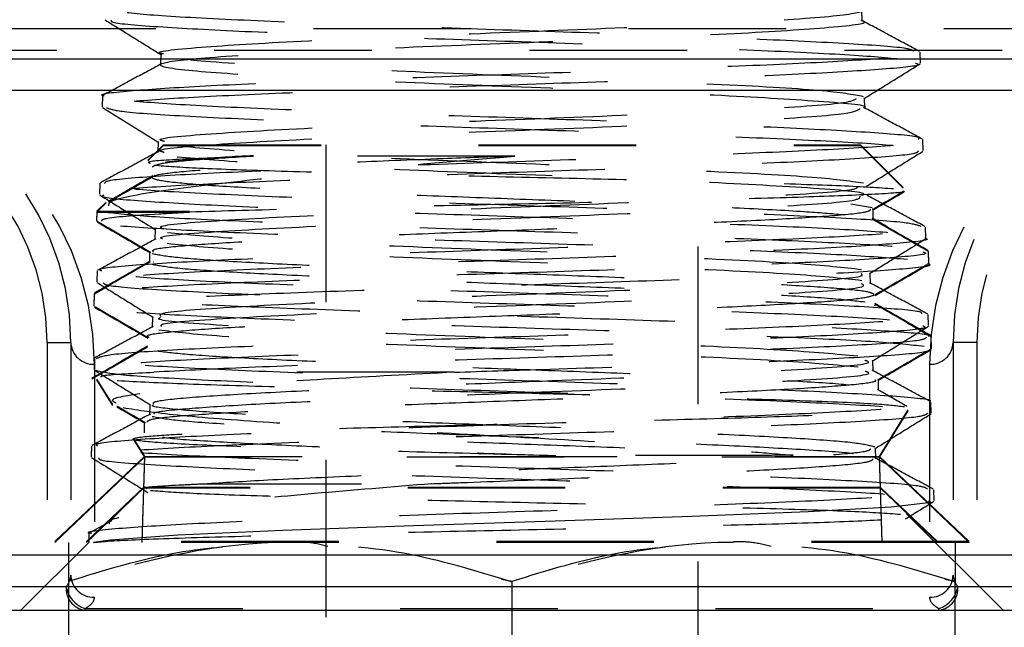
# Model space of a CAD drawing. Header units: inches. Extents: x 1907 to 2452, y -210 to -54.
# Tile 39 of 256: x 1944.444 to 1945.069, y -169.434 to -169.049. Entities that reach past the tile are written whole.
import ezdxf

# ---------------------------------------------------------------- set-up
doc = ezdxf.new("R2010")
doc.units = ezdxf.units.IN
doc.header["$LTSCALE"] = 0.5
doc.header["$MEASUREMENT"] = 0
doc.linetypes.add('HIDDEN', pattern=[0.225, 0.15, -0.075])
doc.layers.add('SID-M-H', color=4, linetype='HIDDEN')
doc.layers.add('SID-M-S', color=105, linetype='Continuous')

msp = doc.modelspace()

# ---------------------------------------------------------------- linework, layer by layer
at = {"layer": 'SID-M-H'}
for p, q in [((1944.97854, -169.04963), (1944.97832, -169.04268)), ((1944.23027, -169.05428), (1945.28225, -169.05428)), ((1945.26735, -169.06821), (1944.24517, -169.06821)), ((1945.01547, -169.07619), (1945.01525, -169.06925)), ((1944.53333, -169.07045), (1944.53312, -169.07739)), ((1944.4964, -169.09706), (1944.49619, -169.10405)), ((1944.98026, -169.10516), (1944.98005, -169.09822)), ((1944.53161, -169.12601), (1944.53139, -169.13295)), ((1945.01719, -169.13174), (1945.01698, -169.12477)), ((1944.53507, -169.12805), (1944.52524, -169.13788)), ((1944.53507, -169.12854), (1944.52524, -169.13837)), ((1944.53507, -169.12805), (1944.97745, -169.12805)), ((1944.53507, -169.12854), (1944.97745, -169.12854)), ((1944.63815, -169.12805), (1944.63815, -169.49271)), ((1944.87437, -169.49271), (1944.87437, -169.12805)), ((1945.00455, -169.15514), (1944.97745, -169.12805)), ((1945.00455, -169.15563), (1944.97745, -169.12854)), ((1944.49468, -169.15256), (1944.49446, -169.15951)), ((1944.49863, -169.16448), (1944.49279, -169.17033)), ((1944.49863, -169.16497), (1944.49279, -169.17082)), ((1944.97138, -169.16557), (1944.98478, -169.16796)), ((1944.98541, -169.16909), (1944.98541, -169.1686)), ((1944.98541, -169.17585), (1944.98541, -169.16909)), ((1944.49279, -169.17033), (1944.49261, -169.17607)), ((1944.49279, -169.17082), (1944.49261, -169.17656)), ((1944.49279, -169.17033), (1944.5515, -169.17033)), ((1944.49279, -169.17082), (1944.5515, -169.17082)), ((1944.52989, -169.18156), (1944.52967, -169.18851)), ((1945.01892, -169.18737), (1945.01871, -169.18043)), ((1944.52627, -169.19563), (1944.52627, -169.19611)), ((1944.52627, -169.19612), (1944.52627, -169.20287)), ((1945.02075, -169.20319), (1945.02052, -169.19551)), ((1945.02075, -169.20368), (1945.02052, -169.196)), ((1944.52869, -169.20239), (1944.52844, -169.20287)), ((1945.02024, -169.20375), (1945.02062, -169.20354)), ((1944.49295, -169.20811), (1944.49274, -169.21508)), ((1944.98371, -169.21628), (1944.9835, -169.20934)), ((1944.49116, -169.22263), (1944.49093, -169.23014)), ((1944.49116, -169.22312), (1944.49093, -169.23063)), ((1944.98611, -169.2299), (1944.98695, -169.2302)), ((1944.52816, -169.23712), (1944.52794, -169.24406)), ((1945.02064, -169.24284), (1945.02043, -169.23588)), ((1945.02243, -169.25714), (1945.0222, -169.24958)), ((1945.02243, -169.25763), (1945.0222, -169.25007)), ((1944.46126, -169.25351), (1944.46126, -169.42351)), ((1944.46126, -169.25351), (1944.47626, -169.25351)), ((1944.47626, -169.25351), (1944.47626, -169.40138)), ((1945.05126, -169.25351), (1945.03626, -169.25351)), ((1945.03626, -169.25351), (1945.03626, -169.40138)), ((1945.05126, -169.25351), (1945.05126, -169.42351)), ((1944.49123, -169.26373), (1944.49101, -169.27069)), ((1944.49126, -169.26744), (1944.49126, -169.41531)), ((1944.98544, -169.27185), (1944.98523, -169.26491)), ((1945.02126, -169.26744), (1945.02126, -169.41531)), ((1944.71961, -169.27245), (1944.52904, -169.27245)), ((1944.49261, -169.27678), (1944.50266, -169.29303)), ((1944.49261, -169.27727), (1944.50266, -169.29352)), ((1944.98877, -169.2772), (1944.98877, -169.27671)), ((1944.98877, -169.28396), (1944.98877, -169.2772)), ((1944.52643, -169.29268), (1944.52621, -169.29962)), ((1945.02237, -169.29843), (1945.02216, -169.29147)), ((1944.98947, -169.32599), (1945.00776, -169.29642)), ((1944.98947, -169.32648), (1945.00776, -169.29691)), ((1944.5229, -169.30373), (1944.5229, -169.30422)), ((1944.5229, -169.30422), (1944.5229, -169.31098)), ((1944.4895, -169.31921), (1944.48929, -169.32615)), ((1944.51606, -169.3147), (1944.52305, -169.32599)), ((1944.51606, -169.31519), (1944.52305, -169.32648)), ((1944.52305, -169.32599), (1944.46615, -169.38002)), ((1944.52305, -169.32599), (1944.52137, -169.38002)), ((1944.52305, -169.32599), (1944.98947, -169.32599)), ((1944.98717, -169.32739), (1944.98695, -169.32045)), ((1944.99115, -169.38002), (1944.98947, -169.32599)), ((1945.04637, -169.38002), (1944.98947, -169.32599)), ((1944.52305, -169.32648), (1944.46615, -169.38051)), ((1944.52305, -169.32648), (1944.52137, -169.38051)), ((1944.98947, -169.32648), (1944.52305, -169.32648)), ((1944.99115, -169.38051), (1944.98947, -169.32648)), ((1945.04637, -169.38051), (1944.98947, -169.32648)), ((1944.52319, -169.34492), (1944.50021, -169.36789)), ((1944.52244, -169.34566), (1944.48626, -169.38002)), ((1944.52244, -169.34615), (1944.48626, -169.38051)), ((1944.99008, -169.34566), (1944.52244, -169.34566)), ((1944.99008, -169.34615), (1944.52244, -169.34615)), ((1945.02626, -169.38002), (1944.99008, -169.34566)), ((1945.02626, -169.38051), (1944.99008, -169.34615)), ((1945.0241, -169.35396), (1945.02388, -169.34703)), ((1945.02224, -169.35511), (1944.9968, -169.3581)), ((1945.02063, -169.35406), (1945.02224, -169.35511)), ((1944.94421, -169.36108), (1944.87037, -169.36407)), ((1944.9968, -169.3581), (1944.94421, -169.36108)), ((1945.06793, -169.42351), (1945.00649, -169.36207)), ((1944.50229, -169.36681), (1944.48809, -169.37445)), ((1944.69371, -169.37003), (1944.61079, -169.37302)), ((1944.78361, -169.36705), (1944.69371, -169.37003)), ((1944.87037, -169.36407), (1944.78361, -169.36705)), ((1944.48777, -169.37483), (1944.4876, -169.38051)), ((1944.54424, -169.376), (1944.50155, -169.37898)), ((1944.61079, -169.37302), (1944.54424, -169.376)), ((1944.4876, -169.38051), (1944.44459, -169.42351)), ((1945.04637, -169.38002), (1944.46615, -169.38002)), ((1945.04637, -169.38051), (1944.46615, -169.38051)), ((1944.50155, -169.37898), (1944.49065, -169.38051)), ((1944.47496, -169.42351), (1944.47496, -169.40514)), ((1944.74957, -169.40386), (1944.75626, -169.40514)), ((1944.75626, -169.40563), (1944.75626, -169.40514)), ((1944.75626, -169.42351), (1944.75626, -169.40563)), ((1945.03087, -169.40386), (1945.03756, -169.40514)), ((1945.03756, -169.40563), (1945.03756, -169.40514)), ((1945.03756, -169.42351), (1945.03756, -169.40563)), ((1944.48535, -169.42244), (1945.02717, -169.42244)), ((1944.48535, -169.42351), (1944.48535, -169.42244)), ((1945.02717, -169.42351), (1945.02717, -169.42244))]:
    msp.add_line(p, q, dxfattribs=at)
for centre, radius, start, end in [((1944.30626, -169.26744), 0.185, 0, 90), ((1945.20626, -169.26744), 0.185, 90, 180), ((1944.30626, -169.25351), 0.17, 0, 90), ((1945.20626, -169.25351), 0.17, 90, 180), ((1944.30626, -169.25351), 0.155, 0, 90), ((1945.20626, -169.25351), 0.155, 90, 180), ((1944.49074, -169.25296), 0.0145, 182.19182, 272.03572), ((1945.02177, -169.25296), 0.0145, 267.96428, 357.80818), ((1944.49074, -169.40082), 0.0145, 182.19182, 272.03572), ((1945.02177, -169.40082), 0.0145, 267.96428, 357.80818), ((1944.48701, -169.40984), 0.01377, 174.44684, 263.07797), ((1944.49082, -169.40554), 0.01777, 189.62548, 252.0603), ((1945.02551, -169.40984), 0.01377, 276.92203, 5.55316), ((1945.0217, -169.40554), 0.01777, 287.9397, 350.37452)]:
    msp.add_arc(centre, radius, start, end, dxfattribs=at)
for centre, major_axis, ratio, start_param, end_param in [((1944.46126, -169.40138), (0.015, 0), 0.797919, 5.644602, 6.283185), ((1945.05126, -169.40138), (0.015, 0), 0.797919, 3.141593, 3.780176), ((1944.46126, -169.41531), (0.03, 0), 0.39896, 5.644602, 6.283185), ((1945.05126, -169.41531), (0.03, 0), 0.39896, 3.141593, 3.780176)]:
    msp.add_ellipse(centre, major_axis=major_axis, ratio=ratio, start_param=start_param, end_param=end_param, dxfattribs=at)
for points, knots in [([(1944.53504, -169.07045), (1944.53448, -169.07034), (1944.52749, -169.06892), (1944.55519, -169.06619), (1944.61721, -169.06227), (1944.71057, -169.05834), (1944.81146, -169.05442), (1944.90189, -169.0505), (1944.96392, -169.04657), (1944.98573, -169.04265), (1944.96307, -169.03873), (1944.90045, -169.0348), (1944.8192, -169.03129), (1944.76369, -169.02908), (1944.74107, -169.02818)], [0, 0, 0, 0, 0.008009, 0.101069, 0.194077, 0.287035, 0.379942, 0.472798, 0.565603, 0.658357, 0.751061, 0.843714, 0.936315, 1, 1, 1, 1]), ([(1945.01108, -169.06873), (1945.01038, -169.06816), (1945.00845, -169.06658), (1944.9731, -169.06402), (1944.91244, -169.06103), (1944.83286, -169.05804), (1944.74509, -169.05506), (1944.65839, -169.05207), (1944.58339, -169.04908), (1944.52589, -169.0461), (1944.51005, -169.04411), (1944.50213, -169.04311)], [0, 0, 0, 0, 0.067728, 0.184407, 0.301045, 0.417642, 0.534196, 0.65071, 0.767181, 0.883611, 1, 1, 1, 1]), ([(1944.4981, -169.04888), (1944.50405, -169.05257), (1944.51595, -169.05996), (1944.52786, -169.06735), (1944.53381, -169.07104)], [0, 0, 0, 0, 0.500053, 1, 1, 1, 1]), ([(1944.50192, -169.04902), (1944.50179, -169.04945), (1944.50135, -169.05087), (1944.53146, -169.05329), (1944.58766, -169.05627), (1944.66464, -169.05926), (1944.75151, -169.06224), (1944.83925, -169.06523), (1944.91711, -169.06821), (1944.97892, -169.07119), (1944.99834, -169.07318), (1945.00804, -169.07417)], [0, 0, 0, 0, 0.051032, 0.169505, 0.288021, 0.406579, 0.525179, 0.643821, 0.762505, 0.881231, 1, 1, 1, 1]), ([(1944.97955, -169.10454), (1944.97958, -169.10453), (1944.98443, -169.10322), (1944.9539, -169.10059), (1944.88945, -169.09667), (1944.79408, -169.09275), (1944.69288, -169.08882), (1944.60369, -169.0849), (1944.54424, -169.08098), (1944.52585, -169.07705), (1944.55212, -169.07313), (1944.61784, -169.06921), (1944.71036, -169.06528), (1944.81139, -169.06136), (1944.90269, -169.05744), (1944.96161, -169.05351), (1944.98586, -169.05069), (1944.97637, -169.04918), (1944.97508, -169.04897)], [0, 0, 0, 0, 0.000351, 0.071215, 0.14204, 0.212826, 0.283574, 0.354284, 0.424954, 0.495587, 0.566181, 0.636736, 0.707253, 0.777731, 0.848171, 0.918572, 0.988935, 1, 1, 1, 1]), ([(1945.01491, -169.06887), (1945.00874, -169.06555), (1944.99639, -169.05891), (1944.98405, -169.05227), (1944.97788, -169.04895)], [0, 0, 0, 0, 0.500065, 1, 1, 1, 1]), ([(1944.49749, -169.0971), (1944.49714, -169.09702), (1944.49238, -169.09594), (1944.51093, -169.09387), (1944.55378, -169.09089), (1944.62256, -169.0879), (1944.70556, -169.08492), (1944.79448, -169.08193), (1944.8788, -169.07895), (1944.94988, -169.07596), (1944.99661, -169.07297), (1945.01782, -169.07076), (1945.0135, -169.06955), (1945.01272, -169.06933)], [0, 0, 0, 0, 0.008642, 0.116306, 0.223932, 0.331519, 0.439068, 0.546578, 0.654049, 0.761482, 0.868877, 0.976233, 1, 1, 1, 1]), ([(1945.01243, -169.07629), (1945.01332, -169.07658), (1945.01725, -169.07786), (1944.99446, -169.08014), (1944.9458, -169.08312), (1944.87355, -169.08611), (1944.78862, -169.08909), (1944.69975, -169.09207), (1944.61748, -169.09506), (1944.54988, -169.09804), (1944.50898, -169.10103), (1944.49151, -169.10303), (1944.49636, -169.10405), (1944.49644, -169.10406)], [0, 0, 0, 0, 0.031238, 0.138511, 0.245822, 0.353173, 0.460561, 0.567988, 0.675454, 0.782958, 0.8905, 0.99808, 1, 1, 1, 1]), ([(1944.97941, -169.09758), (1944.97263, -169.09627), (1944.95907, -169.09365), (1944.88784, -169.08973), (1944.79466, -169.08581), (1944.69198, -169.08188), (1944.60708, -169.07796), (1944.55707, -169.07533), (1944.55115, -169.07401), (1944.55109, -169.07399)], [0, 0, 0, 0, 0.166606, 0.333122, 0.499548, 0.665882, 0.832126, 0.998279, 1, 1, 1, 1]), ([(1944.53371, -169.07676), (1944.52754, -169.08008), (1944.51519, -169.08672), (1944.50285, -169.09336), (1944.49667, -169.09668)], [0, 0, 0, 0, 0.499929, 1, 1, 1, 1]), ([(1944.97955, -169.09884), (1944.9855, -169.09514), (1944.9974, -169.08775), (1945.0093, -169.08037), (1945.01525, -169.07667)], [0, 0, 0, 0, 0.49995, 1, 1, 1, 1]), ([(1945.01407, -169.12434), (1945.01445, -169.12414), (1945.01669, -169.12294), (1944.99177, -169.12075), (1944.9407, -169.11776), (1944.86631, -169.11478), (1944.78026, -169.11179), (1944.69124, -169.1088), (1944.6102, -169.10582), (1944.5437, -169.10283), (1944.52039, -169.10084), (1944.50874, -169.09984)], [0, 0, 0, 0, 0.024971, 0.147001, 0.268987, 0.39093, 0.512831, 0.634688, 0.756502, 0.878272, 1, 1, 1, 1]), ([(1944.53569, -169.12601), (1944.53447, -169.12568), (1944.52832, -169.12406), (1944.56108, -169.12112), (1944.62985, -169.11719), (1944.72631, -169.11327), (1944.82798, -169.10935), (1944.91429, -169.10542), (1944.96932, -169.10192), (1944.97325, -169.09972), (1944.97484, -169.09882)], [0, 0, 0, 0, 0.03565, 0.180192, 0.324657, 0.469042, 0.61335, 0.757578, 0.901729, 1, 1, 1, 1]), ([(1944.4964, -169.10445), (1944.50235, -169.10814), (1944.51425, -169.11553), (1944.52615, -169.12292), (1944.5321, -169.12661)], [0, 0, 0, 0, 0.500046, 1, 1, 1, 1]), ([(1944.49894, -169.10459), (1944.50125, -169.10539), (1944.50644, -169.10719), (1944.54871, -169.10998), (1944.61415, -169.11296), (1944.69655, -169.11595), (1944.78546, -169.11893), (1944.87136, -169.12191), (1944.94376, -169.1249), (1944.99715, -169.12788), (1945.00943, -169.12987), (1945.01557, -169.13086)], [0, 0, 0, 0, 0.091226, 0.204682, 0.318179, 0.431715, 0.545292, 0.658908, 0.772565, 0.886262, 1, 1, 1, 1]), ([(1944.53547, -169.13295), (1944.53426, -169.13262), (1944.52811, -169.131), (1944.5609, -169.12806), (1944.62972, -169.12414), (1944.7263, -169.12021), (1944.82797, -169.11629), (1944.9147, -169.11237), (1944.97178, -169.10866), (1944.97555, -169.10625), (1944.97727, -169.10516)], [0, 0, 0, 0, 0.034781, 0.17619, 0.317523, 0.458779, 0.599959, 0.741062, 0.882089, 1, 1, 1, 1]), ([(1945.01672, -169.12447), (1945.01054, -169.12115), (1944.9982, -169.11451), (1944.98586, -169.10787), (1944.97969, -169.10455)], [0, 0, 0, 0, 0.500061, 1, 1, 1, 1]), ([(1944.49787, -169.15266), (1944.49798, -169.15197), (1944.49827, -169.15029), (1944.5326, -169.14762), (1944.59207, -169.14463), (1944.67112, -169.14164), (1944.75946, -169.13866), (1944.84737, -169.13567), (1944.92524, -169.13269), (1944.98273, -169.1297), (1945.01458, -169.1271), (1945.01378, -169.12549), (1945.01347, -169.12488)], [0, 0, 0, 0, 0.074059, 0.181666, 0.289235, 0.396766, 0.504258, 0.611712, 0.719127, 0.826504, 0.933844, 1, 1, 1, 1]), ([(1944.53204, -169.13229), (1944.52587, -169.13561), (1944.51353, -169.14225), (1944.50118, -169.14889), (1944.49501, -169.15221)], [0, 0, 0, 0, 0.499932, 1, 1, 1, 1]), ([(1945.01393, -169.13184), (1945.01395, -169.13251), (1945.01399, -169.13417), (1944.98041, -169.13683), (1944.92158, -169.13981), (1944.84294, -169.1428), (1944.75474, -169.14578), (1944.66666, -169.14876), (1944.58832, -169.15175), (1944.53007, -169.15473), (1944.49732, -169.15736), (1944.49773, -169.15899), (1944.49789, -169.15962)], [0, 0, 0, 0, 0.072127, 0.179389, 0.28669, 0.394028, 0.501405, 0.60882, 0.716273, 0.823764, 0.931293, 1, 1, 1, 1]), ([(1944.97936, -169.1525), (1944.97021, -169.1512), (1944.95189, -169.14858), (1944.87507, -169.14466), (1944.77822, -169.14073), (1944.67718, -169.13681), (1944.58882, -169.13289), (1944.5589, -169.13027), (1944.54394, -169.12896)], [0, 0, 0, 0, 0.166892, 0.333694, 0.500406, 0.667027, 0.833559, 1, 1, 1, 1]), ([(1944.98131, -169.15436), (1944.98726, -169.15067), (1944.99916, -169.14329), (1945.01106, -169.1359), (1945.01701, -169.13221)], [0, 0, 0, 0, 0.499958, 1, 1, 1, 1]), ([(1944.50041, -169.16675), (1944.50042, -169.16586), (1944.50046, -169.16272), (1944.5314, -169.15723), (1944.58826, -169.15031), (1944.66315, -169.14339), (1944.72267, -169.13832), (1944.75376, -169.1356), (1944.75811, -169.13523)], [0, 0, 0, 0, 0.090637, 0.319098, 0.540588, 0.756164, 0.965942, 1, 1, 1, 1]), ([(1944.59223, -169.13544), (1944.57606, -169.13607), (1944.54373, -169.13731), (1944.52341, -169.13873), (1944.52599, -169.13953), (1944.52658, -169.13971)], [0, 0, 0, 0, 0.436022, 0.871943, 1, 1, 1, 1]), ([(1944.75811, -169.13523), (1944.74281, -169.1358), (1944.70642, -169.13718), (1944.65141, -169.13935), (1944.59893, -169.14174), (1944.55848, -169.14413), (1944.53319, -169.14652), (1944.52501, -169.14891), (1944.53457, -169.1513), (1944.56115, -169.15369), (1944.60273, -169.15608), (1944.65612, -169.15848), (1944.71724, -169.16087), (1944.78136, -169.16326), (1944.84372, -169.16565), (1944.89895, -169.16804), (1944.94243, -169.1703), (1944.95896, -169.17176), (1944.96649, -169.17243)], [0, 0, 0, 0, 0.046517, 0.110638, 0.174779, 0.238942, 0.303126, 0.367331, 0.431557, 0.495804, 0.560071, 0.62436, 0.688669, 0.752998, 0.817349, 0.88172, 0.946112, 1, 1, 1, 1]), ([(1944.59223, -169.13544), (1944.58, -169.13616), (1944.55554, -169.1376), (1944.53236, -169.13984), (1944.52948, -169.14136), (1944.52796, -169.14216)], [0, 0, 0, 0, 0.321884, 0.643866, 1, 1, 1, 1]), ([(1944.59223, -169.13495), (1944.57976, -169.13567), (1944.55481, -169.13711), (1944.5423, -169.13855), (1944.53605, -169.13927)], [0, 0, 0, 0, 0.499924, 1, 1, 1, 1]), ([(1944.97831, -169.16011), (1944.9789, -169.15989), (1944.98292, -169.15836), (1944.94755, -169.15552), (1944.8764, -169.1516), (1944.77791, -169.14768), (1944.67719, -169.14375), (1944.58864, -169.13983), (1944.5587, -169.13721), (1944.54374, -169.1359)], [0, 0, 0, 0, 0.027333, 0.189663, 0.351905, 0.51406, 0.676128, 0.838108, 1, 1, 1, 1]), ([(1944.75811, -169.13523), (1944.7536, -169.13523), (1944.73094, -169.13526), (1944.68313, -169.13531), (1944.63042, -169.13539), (1944.60197, -169.13543), (1944.59223, -169.13544)], [0, 0, 0, 0, 0.07337, 0.368843, 0.783976, 1, 1, 1, 1]), ([(1944.5291, -169.14102), (1944.53714, -169.14164), (1944.55328, -169.14289), (1944.60741, -169.14475), (1944.67718, -169.1466), (1944.75736, -169.14846), (1944.83868, -169.15032), (1944.91157, -169.15217), (1944.97008, -169.15403), (1944.98891, -169.15527), (1944.99836, -169.15589)], [0, 0, 0, 0, 0.12161, 0.244171, 0.367683, 0.492185, 0.617677, 0.744149, 0.871593, 1, 1, 1, 1]), ([(1944.52833, -169.14784), (1944.52243, -169.15125), (1944.51307, -169.15666), (1944.50372, -169.16207), (1944.50026, -169.16407)], [0, 0, 0, 0, 0.630257, 1, 1, 1, 1]), ([(1944.52833, -169.14833), (1944.52243, -169.15174), (1944.51307, -169.15715), (1944.50372, -169.16256), (1944.50026, -169.16456)], [0, 0, 0, 0, 0.630257, 1, 1, 1, 1]), ([(1945.01596, -169.1799), (1945.01349, -169.17909), (1945.00798, -169.17729), (1944.96486, -169.17449), (1944.89855, -169.17151), (1944.81535, -169.16852), (1944.72581, -169.16553), (1944.63955, -169.16255), (1944.56712, -169.15956), (1944.51398, -169.15657), (1944.50206, -169.15458), (1944.49611, -169.15359)], [0, 0, 0, 0, 0.092337, 0.205935, 0.319492, 0.43301, 0.546488, 0.659926, 0.773324, 0.886682, 1, 1, 1, 1]), ([(1944.53524, -169.18156), (1944.53394, -169.18103), (1944.52944, -169.17919), (1944.5683, -169.17605), (1944.64326, -169.17212), (1944.74251, -169.1682), (1944.84418, -169.16428), (1944.92677, -169.16035), (1944.97512, -169.15705), (1944.97564, -169.15505), (1944.97582, -169.15436)], [0, 0, 0, 0, 0.05876, 0.203191, 0.347544, 0.49182, 0.636018, 0.780138, 0.924181, 1, 1, 1, 1]), ([(1945.00418, -169.15746), (1945.00462, -169.15755), (1945.00792, -169.15827), (1944.98696, -169.15961), (1944.94145, -169.16147), (1944.8719, -169.16332), (1944.78898, -169.16518), (1944.70142, -169.16704), (1944.61625, -169.16892), (1944.57336, -169.17018), (1944.5515, -169.17082)], [0, 0, 0, 0, 0.020787, 0.156928, 0.294093, 0.432297, 0.57153, 0.711782, 0.853043, 1, 1, 1, 1]), ([(1944.4946, -169.15995), (1944.50055, -169.16364), (1944.51245, -169.17103), (1944.52435, -169.17842), (1944.5303, -169.18211)], [0, 0, 0, 0, 0.500043, 1, 1, 1, 1]), ([(1944.49723, -169.16009), (1944.49679, -169.16029), (1944.49421, -169.16149), (1944.51862, -169.16368), (1944.5692, -169.16667), (1944.64348, -169.16965), (1944.72981, -169.17264), (1944.81951, -169.17562), (1944.90155, -169.1786), (1944.96929, -169.18158), (1944.99343, -169.18357), (1945.0055, -169.18457)], [0, 0, 0, 0, 0.024792, 0.146543, 0.268337, 0.390174, 0.512053, 0.633975, 0.75594, 0.877948, 1, 1, 1, 1]), ([(1944.53437, -169.18786), (1944.53374, -169.18754), (1944.5305, -169.18592), (1944.56867, -169.18299), (1944.643, -169.17906), (1944.74256, -169.17514), (1944.84416, -169.17122), (1944.92725, -169.16729), (1944.97712, -169.1638), (1944.97712, -169.16161), (1944.97712, -169.16073)], [0, 0, 0, 0, 0.034985, 0.179822, 0.324581, 0.469262, 0.613866, 0.758392, 0.902839, 1, 1, 1, 1]), ([(1945.01846, -169.18003), (1945.01228, -169.17671), (1944.99994, -169.17008), (1944.9876, -169.16344), (1944.98142, -169.16012)], [0, 0, 0, 0, 0.500067, 1, 1, 1, 1]), ([(1944.985, -169.16911), (1944.99066, -169.16584), (1944.9972, -169.16205), (1945.00375, -169.15827), (1945.00464, -169.15775)], [0, 0, 0, 0, 0.86412, 1, 1, 1, 1]), ([(1944.985, -169.1696), (1944.99066, -169.16633), (1944.9972, -169.16254), (1945.00375, -169.15876), (1945.00464, -169.15824)], [0, 0, 0, 0, 0.86412, 1, 1, 1, 1]), ([(1944.98368, -169.16909), (1944.98345, -169.16968), (1944.98289, -169.17106), (1944.96154, -169.17324), (1944.92459, -169.17563), (1944.87408, -169.17802), (1944.81467, -169.18041), (1944.75068, -169.1828), (1944.68709, -169.18519), (1944.62881, -169.18758), (1944.58007, -169.18997), (1944.54562, -169.19236), (1944.52735, -169.19441), (1944.52815, -169.19566), (1944.52844, -169.19612)], [0, 0, 0, 0, 0.064801, 0.153135, 0.241498, 0.32989, 0.418311, 0.50676, 0.595239, 0.683746, 0.772282, 0.860846, 0.949439, 1, 1, 1, 1]), ([(1944.49604, -169.17667), (1944.49592, -169.17605), (1944.49559, -169.17446), (1944.52075, -169.1725), (1944.54492, -169.17118), (1944.5515, -169.17082)], [0, 0, 0, 0, 0.319022, 0.814591, 1, 1, 1, 1]), ([(1944.49812, -169.17082), (1944.50689, -169.17178), (1944.52442, -169.17372), (1944.5847, -169.17662), (1944.66302, -169.17955), (1944.75374, -169.18251), (1944.84455, -169.18547), (1944.92471, -169.1884), (1944.98354, -169.19131), (1945.01588, -169.19369), (1945.01617, -169.19512), (1945.01626, -169.19557)], [0, 0, 0, 0, 0.117146, 0.23429, 0.351481, 0.472118, 0.592753, 0.710064, 0.827416, 0.944809, 1, 1, 1, 1]), ([(1945.02022, -169.19521), (1945.01432, -169.1918), (1945.00252, -169.18498), (1944.99072, -169.17815), (1944.98482, -169.17474)], [0, 0, 0, 0, 0.500052, 1, 1, 1, 1]), ([(1945.02022, -169.1957), (1945.01432, -169.19229), (1945.00252, -169.18547), (1944.99072, -169.17864), (1944.98482, -169.17523)], [0, 0, 0, 0, 0.500052, 1, 1, 1, 1]), ([(1944.49294, -169.17662), (1944.49859, -169.17989), (1944.5099, -169.18643), (1944.5212, -169.19297), (1944.52686, -169.19624)], [0, 0, 0, 0, 0.500043, 1, 1, 1, 1]), ([(1944.49294, -169.17711), (1944.49859, -169.18038), (1944.5099, -169.18692), (1944.5212, -169.19346), (1944.52686, -169.19673)], [0, 0, 0, 0, 0.500043, 1, 1, 1, 1]), ([(1944.49605, -169.20821), (1944.49517, -169.20792), (1944.49126, -169.20663), (1944.51461, -169.20435), (1944.56425, -169.20136), (1944.63772, -169.19837), (1944.72393, -169.19539), (1944.81395, -169.1924), (1944.89709, -169.18942), (1944.96524, -169.18643), (1945.00619, -169.18345), (1945.02358, -169.18145), (1945.01861, -169.18044), (1945.01857, -169.18043)], [0, 0, 0, 0, 0.031557, 0.139202, 0.24681, 0.35438, 0.461913, 0.569407, 0.676863, 0.78428, 0.89166, 0.999002, 1, 1, 1, 1]), ([(1945.00727, -169.20095), (1944.99511, -169.19998), (1944.9708, -169.19804), (1944.90254, -169.19514), (1944.81986, -169.19223), (1944.72945, -169.18933), (1944.64248, -169.18642), (1944.56764, -169.18352), (1944.51689, -169.18061), (1944.49243, -169.17851), (1944.49486, -169.17739), (1944.49521, -169.17723)], [0, 0, 0, 0, 0.122614, 0.245188, 0.367721, 0.490212, 0.612661, 0.735067, 0.85743, 0.979752, 1, 1, 1, 1]), ([(1945.0182, -169.1874), (1945.01844, -169.18745), (1945.02336, -169.18849), (1945.00527, -169.19053), (1944.96303, -169.19352), (1944.89413, -169.1965), (1944.81051, -169.19948), (1944.72044, -169.20247), (1944.63457, -169.20545), (1944.56173, -169.20844), (1944.51312, -169.21142), (1944.49063, -169.21367), (1944.49475, -169.21492), (1944.49559, -169.21517)], [0, 0, 0, 0, 0.005492, 0.112762, 0.22007, 0.327415, 0.434799, 0.54222, 0.649679, 0.757176, 0.864711, 0.972284, 1, 1, 1, 1]), ([(1944.53028, -169.18786), (1944.52412, -169.19118), (1944.51178, -169.19782), (1944.49944, -169.20446), (1944.49326, -169.20778)], [0, 0, 0, 0, 0.499942, 1, 1, 1, 1]), ([(1944.97815, -169.20743), (1944.96664, -169.20612), (1944.94362, -169.20351), (1944.8614, -169.19959), (1944.76178, -169.19566), (1944.66118, -169.19174), (1944.57628, -169.18782), (1944.5505, -169.1852), (1944.5376, -169.18389)], [0, 0, 0, 0, 0.1668902, 0.3336911, 0.5004025, 0.6670245, 0.8335571, 1, 1, 1, 1]), ([(1944.9831, -169.20988), (1944.98905, -169.20619), (1945.00095, -169.1988), (1945.01285, -169.19141), (1945.0188, -169.18772)], [0, 0, 0, 0, 0.499953, 1, 1, 1, 1]), ([(1944.97836, -169.21437), (1944.96684, -169.21307), (1944.9438, -169.21045), (1944.8615, -169.20653), (1944.76178, -169.2026), (1944.66109, -169.19868), (1944.57611, -169.19476), (1944.5503, -169.19214), (1944.5374, -169.19083)], [0, 0, 0, 0, 0.16689, 0.333691, 0.500402, 0.667024, 0.833557, 1, 1, 1, 1]), ([(1945.01713, -169.19611), (1945.01806, -169.19644), (1945.02169, -169.19774), (1944.99713, -169.20001), (1944.94603, -169.20292), (1944.87147, -169.20582), (1944.78441, -169.20872), (1944.69396, -169.21163), (1944.61052, -169.21453), (1944.54346, -169.21743), (1944.50036, -169.22033), (1944.4861, -169.22324), (1944.50231, -169.22614), (1944.54718, -169.22904), (1944.61568, -169.23195), (1944.70006, -169.23485), (1944.79091, -169.23775), (1944.87768, -169.24065), (1944.95165, -169.24356), (1945.0005, -169.24646), (1945.0235, -169.24848), (1945.02066, -169.24954), (1945.02042, -169.24963)], [0, 0, 0, 0, 0.018652, 0.072739, 0.126844, 0.180967, 0.235108, 0.289268, 0.343446, 0.397643, 0.451859, 0.506093, 0.560345, 0.614616, 0.668905, 0.723212, 0.777538, 0.831884, 0.886247, 0.940629, 0.995028, 1, 1, 1, 1]), ([(1944.52791, -169.19714), (1944.53216, -169.19794), (1944.54066, -169.19953), (1944.57466, -169.20193), (1944.62136, -169.20432), (1944.67879, -169.20671), (1944.7421, -169.2091), (1944.80658, -169.21149), (1944.8672, -169.21388), (1944.91947, -169.21627), (1944.95878, -169.21866), (1944.98323, -169.22095), (1944.98521, -169.22245), (1944.98614, -169.22315)], [0, 0, 0, 0, 0.091787, 0.183603, 0.275448, 0.367323, 0.459227, 0.551162, 0.643126, 0.73512, 0.827144, 0.919198, 1, 1, 1, 1]), ([(1945.01774, -169.25614), (1945.00924, -169.25517), (1944.99225, -169.25323), (1944.93222, -169.25033), (1944.85449, -169.24743), (1944.76515, -169.24452), (1944.67503, -169.24162), (1944.59409, -169.23871), (1944.53153, -169.23581), (1944.49438, -169.2329), (1944.48682, -169.22999), (1944.50969, -169.22709), (1944.56038, -169.22419), (1944.63316, -169.22128), (1944.71976, -169.21838), (1944.81049, -169.21547), (1944.8948, -169.21256), (1944.9643, -169.20966), (1945.00695, -169.20676), (1945.02521, -169.20477), (1945.02026, -169.20375), (1945.02001, -169.2037)], [0, 0, 0, 0, 0.055554, 0.111089, 0.166605, 0.222103, 0.277581, 0.333039, 0.38848, 0.443902, 0.499305, 0.55469, 0.610055, 0.665401, 0.720728, 0.776036, 0.831327, 0.886598, 0.941851, 0.997084, 1, 1, 1, 1]), ([(1944.52664, -169.2019), (1944.52074, -169.20531), (1944.50895, -169.21213), (1944.49715, -169.21895), (1944.49125, -169.22236)], [0, 0, 0, 0, 0.499957, 1, 1, 1, 1]), ([(1944.52664, -169.20239), (1944.52074, -169.2058), (1944.50895, -169.21262), (1944.49715, -169.21944), (1944.49125, -169.22285)], [0, 0, 0, 0, 0.499957, 1, 1, 1, 1]), ([(1944.52791, -169.2039), (1944.53216, -169.2047), (1944.54066, -169.20629), (1944.57466, -169.20868), (1944.62136, -169.21107), (1944.67879, -169.21346), (1944.74211, -169.21585), (1944.80656, -169.21825), (1944.86728, -169.22064), (1944.91918, -169.22303), (1944.95985, -169.22542), (1944.97348, -169.22701), (1944.9803, -169.22781)], [0, 0, 0, 0, 0.099855, 0.199742, 0.299661, 0.399612, 0.499596, 0.599612, 0.69966, 0.799741, 0.899854, 1, 1, 1, 1]), ([(1944.98668, -169.22317), (1944.99234, -169.21989), (1945.00337, -169.21351), (1945.0144, -169.20713), (1945.01978, -169.20402)], [0, 0, 0, 0, 0.512543, 1, 1, 1, 1]), ([(1944.98668, -169.22366), (1944.99234, -169.22038), (1945.00365, -169.21384), (1945.01496, -169.2073), (1945.02062, -169.20403)], [0, 0, 0, 0, 0.499946, 1, 1, 1, 1]), ([(1945.01626, -169.23543), (1945.01636, -169.23502), (1945.01673, -169.23362), (1944.986, -169.23122), (1944.92857, -169.22824), (1944.84991, -169.22525), (1944.76125, -169.22226), (1944.67181, -169.21928), (1944.59256, -169.21629), (1944.52977, -169.21331), (1944.51014, -169.21131), (1944.50034, -169.21032)], [0, 0, 0, 0, 0.048826, 0.167869, 0.28687, 0.405829, 0.524746, 0.643622, 0.762456, 0.881249, 1, 1, 1, 1]), ([(1944.53364, -169.23713), (1944.53292, -169.23638), (1944.53092, -169.23433), (1944.57669, -169.23097), (1944.65744, -169.22705), (1944.75903, -169.22313), (1944.86019, -169.2192), (1944.93847, -169.21528), (1944.9807, -169.21217), (1944.97848, -169.21037), (1944.97787, -169.20988)], [0, 0, 0, 0, 0.082064, 0.226246, 0.37035, 0.514378, 0.658328, 0.802201, 0.945998, 1, 1, 1, 1]), ([(1944.49287, -169.2155), (1944.49882, -169.2192), (1944.51072, -169.22658), (1944.52262, -169.23397), (1944.52857, -169.23766)], [0, 0, 0, 0, 0.500049, 1, 1, 1, 1]), ([(1944.49673, -169.21565), (1944.4972, -169.21623), (1944.49849, -169.2178), (1944.53345, -169.22037), (1944.59426, -169.22336), (1944.67473, -169.22634), (1944.76406, -169.22932), (1944.85282, -169.23231), (1944.93016, -169.23529), (1944.99004, -169.23827), (1945.00717, -169.24026), (1945.01574, -169.24125)], [0, 0, 0, 0, 0.067749, 0.184137, 0.300567, 0.417036, 0.533547, 0.650099, 0.766691, 0.883325, 1, 1, 1, 1]), ([(1944.53391, -169.24346), (1944.53356, -169.24292), (1944.53236, -169.24107), (1944.57691, -169.23792), (1944.65724, -169.23399), (1944.75909, -169.23007), (1944.86018, -169.22614), (1944.93902, -169.22222), (1944.98225, -169.21893), (1944.97919, -169.21695), (1944.97814, -169.21628)], [0, 0, 0, 0, 0.05986, 0.204385, 0.348832, 0.493202, 0.637496, 0.781712, 0.925851, 1, 1, 1, 1]), ([(1945.02013, -169.23556), (1945.01396, -169.23224), (1945.00161, -169.2256), (1944.98927, -169.21896), (1944.9831, -169.21564)], [0, 0, 0, 0, 0.500067, 1, 1, 1, 1]), ([(1944.98606, -169.22363), (1944.98375, -169.22437), (1944.97892, -169.2259), (1944.9502, -169.22822), (1944.90731, -169.23062), (1944.8524, -169.23301), (1944.79018, -169.2354), (1944.72529, -169.23779), (1944.66272, -169.24018), (1944.6074, -169.24257), (1944.56304, -169.24496), (1944.53508, -169.24735), (1944.52277, -169.24909), (1944.52548, -169.25003), (1944.5259, -169.25017)], [0, 0, 0, 0, 0.082727, 0.172716, 0.262734, 0.35278, 0.442856, 0.53296, 0.623093, 0.713254, 0.803444, 0.893663, 0.983911, 1, 1, 1, 1]), ([(1944.49124, -169.23066), (1944.49689, -169.23393), (1944.5082, -169.24047), (1944.51951, -169.24702), (1944.52516, -169.25029)], [0, 0, 0, 0, 0.500042, 1, 1, 1, 1]), ([(1944.49124, -169.23115), (1944.49689, -169.23442), (1944.5082, -169.24096), (1944.51951, -169.24751), (1944.52516, -169.25078)], [0, 0, 0, 0, 0.500042, 1, 1, 1, 1]), ([(1945.02189, -169.24926), (1945.01599, -169.24585), (1945.00419, -169.23903), (1944.99239, -169.2322), (1944.98649, -169.22879)], [0, 0, 0, 0, 0.500051, 1, 1, 1, 1]), ([(1945.02189, -169.24975), (1945.01599, -169.24634), (1945.00419, -169.23952), (1944.99239, -169.23269), (1944.98649, -169.22928)], [0, 0, 0, 0, 0.500051, 1, 1, 1, 1]), ([(1944.49256, -169.26377), (1944.49442, -169.26287), (1944.49834, -169.26098), (1944.54049, -169.25809), (1944.60572, -169.2551), (1944.68861, -169.25212), (1944.77892, -169.24913), (1944.86653, -169.24615), (1944.9421, -169.24316), (1944.99482, -169.24018), (1945.02089, -169.23779), (1945.01773, -169.23639), (1945.01682, -169.23599)], [0, 0, 0, 0, 0.097032, 0.204638, 0.312208, 0.419739, 0.527234, 0.63469, 0.742109, 0.84949, 0.956833, 1, 1, 1, 1]), ([(1944.97578, -169.26236), (1944.96194, -169.26105), (1944.93427, -169.25844), (1944.8469, -169.25451), (1944.74536, -169.25059), (1944.64435, -169.24667), (1944.56856, -169.24274), (1944.52922, -169.23975), (1944.53247, -169.23805), (1944.53321, -169.23767)], [0, 0, 0, 0, 0.159134, 0.318183, 0.477148, 0.636028, 0.794823, 0.953534, 1, 1, 1, 1]), ([(1944.52848, -169.24346), (1944.52231, -169.24678), (1944.50997, -169.25342), (1944.49762, -169.26006), (1944.49145, -169.26338)], [0, 0, 0, 0, 0.499939, 1, 1, 1, 1]), ([(1945.01697, -169.24295), (1945.01784, -169.24338), (1945.02074, -169.2448), (1944.99391, -169.24722), (1944.94046, -169.2502), (1944.86445, -169.25319), (1944.77663, -169.25617), (1944.68638, -169.25916), (1944.60379, -169.26214), (1944.53908, -169.26513), (1944.49775, -169.26799), (1944.49424, -169.26986), (1944.4926, -169.27073)], [0, 0, 0, 0, 0.046218, 0.153482, 0.260784, 0.368123, 0.4755, 0.582915, 0.690367, 0.797856, 0.905383, 1, 1, 1, 1]), ([(1944.98479, -169.26546), (1944.99074, -169.26176), (1945.00264, -169.25438), (1945.01454, -169.24699), (1945.0205, -169.2433)], [0, 0, 0, 0, 0.499951, 1, 1, 1, 1]), ([(1945.0192, -169.25016), (1945.01888, -169.25086), (1945.01812, -169.25253), (1944.98215, -169.25517), (1944.92091, -169.25807), (1944.84004, -169.26098), (1944.74982, -169.26388), (1944.66067, -169.26678), (1944.58168, -169.26964), (1944.54631, -169.27153), (1944.52904, -169.27245)], [0, 0, 0, 0, 0.094373, 0.224468, 0.354609, 0.484794, 0.615023, 0.745294, 0.87561, 1, 1, 1, 1]), ([(1944.97599, -169.2693), (1944.96213, -169.26799), (1944.93441, -169.26538), (1944.84706, -169.26146), (1944.74505, -169.25753), (1944.64534, -169.25361), (1944.5643, -169.24969), (1944.54283, -169.24707), (1944.53209, -169.24576)], [0, 0, 0, 0, 0.166888, 0.333688, 0.500399, 0.667022, 0.833555, 1, 1, 1, 1]), ([(1944.52495, -169.25596), (1944.51905, -169.25937), (1944.50726, -169.26619), (1944.49546, -169.27301), (1944.48956, -169.27642)], [0, 0, 0, 0, 0.499956, 1, 1, 1, 1]), ([(1944.52495, -169.25645), (1944.51905, -169.25986), (1944.50726, -169.26668), (1944.49546, -169.2735), (1944.48956, -169.27691)], [0, 0, 0, 0, 0.499956, 1, 1, 1, 1]), ([(1944.98836, -169.27722), (1944.99401, -169.27395), (1945.00532, -169.2674), (1945.01664, -169.26086), (1945.02229, -169.25759)], [0, 0, 0, 0, 0.499947, 1, 1, 1, 1]), ([(1944.53169, -169.259), (1944.53794, -169.25976), (1944.55077, -169.26132), (1944.59034, -169.26367), (1944.64193, -169.26606), (1944.7027, -169.26845), (1944.76755, -169.27084), (1944.83146, -169.27323), (1944.89014, -169.27562), (1944.93672, -169.27802), (1944.96404, -169.27966), (1944.97004, -169.28051), (1944.9704, -169.28056)], [0, 0, 0, 0, 0.105474, 0.216273, 0.327108, 0.437979, 0.548886, 0.659828, 0.770807, 0.881821, 0.99287, 1, 1, 1, 1]), ([(1944.71961, -169.27245), (1944.73803, -169.27186), (1944.78633, -169.27029), (1944.86384, -169.26776), (1944.94061, -169.26486), (1944.9949, -169.26195), (1945.02234, -169.25958), (1945.01956, -169.25818), (1945.0187, -169.25775)], [0, 0, 0, 0, 0.121899, 0.319548, 0.51713, 0.714643, 0.912088, 1, 1, 1, 1]), ([(1944.98836, -169.27771), (1944.99401, -169.27444), (1945.00532, -169.26789), (1945.01664, -169.26135), (1945.02229, -169.25808)], [0, 0, 0, 0, 0.499947, 1, 1, 1, 1]), ([(1945.02138, -169.29098), (1945.02142, -169.29096), (1945.02447, -169.28995), (1945.00278, -169.28795), (1944.95605, -169.28496), (1944.88321, -169.28198), (1944.79704, -169.27899), (1944.7061, -169.27601), (1944.62081, -169.27302), (1944.55143, -169.27004), (1944.50308, -169.26705), (1944.49527, -169.26506), (1944.49136, -169.26406)], [0, 0, 0, 0, 0.001583, 0.112673, 0.223724, 0.334736, 0.44571, 0.556645, 0.667542, 0.7784, 0.889219, 1, 1, 1, 1]), ([(1944.52886, -169.29268), (1944.5286, -169.29216), (1944.5279, -169.29078), (1944.54906, -169.28852), (1944.58824, -169.2859), (1944.64285, -169.28329), (1944.70709, -169.28067), (1944.78662, -169.27763), (1944.87589, -169.27413), (1944.94972, -169.27021), (1944.9868, -169.26714), (1944.9815, -169.26537), (1944.98013, -169.26491)], [0, 0, 0, 0, 0.055958, 0.150503, 0.245016, 0.339494, 0.433939, 0.528351, 0.669264, 0.810102, 0.950864, 1, 1, 1, 1]), ([(1944.4912, -169.2711), (1944.49715, -169.27479), (1944.50905, -169.28218), (1944.52095, -169.28956), (1944.5269, -169.29326)], [0, 0, 0, 0, 0.500047, 1, 1, 1, 1]), ([(1944.49212, -169.27124), (1944.49608, -169.27219), (1944.50422, -169.27413), (1944.55252, -169.27706), (1944.62224, -169.28004), (1944.70778, -169.28303), (1944.79864, -169.28601), (1944.88497, -169.28899), (1944.95626, -169.29198), (1945.00719, -169.29496), (1945.01694, -169.29695), (1945.02182, -169.29794)], [0, 0, 0, 0, 0.106121, 0.217719, 0.329356, 0.441033, 0.552748, 0.664502, 0.776296, 0.888128, 1, 1, 1, 1]), ([(1945.00538, -169.2945), (1944.99993, -169.29385), (1944.98852, -169.29251), (1944.93804, -169.29048), (1944.87128, -169.2885), (1944.7968, -169.28663), (1944.71831, -169.28475), (1944.63781, -169.28277), (1944.56489, -169.28068), (1944.51485, -169.27859), (1944.49078, -169.27699), (1944.4941, -169.27609), (1944.49486, -169.27588)], [0, 0, 0, 0, 0.10124, 0.211727, 0.32279, 0.417395, 0.511992, 0.624604, 0.737751, 0.851458, 0.965718, 1, 1, 1, 1]), ([(1944.49552, -169.27558), (1944.49542, -169.27519), (1944.49515, -169.27415), (1944.51596, -169.2731), (1944.52904, -169.27245)], [0, 0, 0, 0, 0.371769, 1, 1, 1, 1]), ([(1944.71961, -169.27245), (1944.69292, -169.27386), (1944.63952, -169.27668), (1944.57055, -169.28107), (1944.52211, -169.28559), (1944.49917, -169.28927), (1944.50388, -169.29141), (1944.50514, -169.29198)], [0, 0, 0, 0, 0.221093, 0.442241, 0.679588, 0.914417, 1, 1, 1, 1]), ([(1944.52909, -169.29901), (1944.52904, -169.2987), (1944.52885, -169.29751), (1944.54915, -169.29546), (1944.58801, -169.29284), (1944.64276, -169.29023), (1944.70704, -169.28761), (1944.78665, -169.28457), (1944.876, -169.28107), (1944.9499, -169.27715), (1944.98702, -169.27408), (1944.98171, -169.27231), (1944.98033, -169.27185)], [0, 0, 0, 0, 0.034511, 0.131193, 0.227841, 0.324455, 0.421035, 0.517581, 0.661678, 0.805699, 0.949643, 1, 1, 1, 1]), ([(1945.02182, -169.2911), (1945.01565, -169.28778), (1945.00331, -169.28115), (1944.99097, -169.27451), (1944.9848, -169.27119)], [0, 0, 0, 0, 0.500061, 1, 1, 1, 1]), ([(1944.98653, -169.2772), (1944.98694, -169.27761), (1944.98812, -169.27882), (1944.97061, -169.28082), (1944.93664, -169.28321), (1944.88789, -169.2856), (1944.82926, -169.28799), (1944.76492, -169.29039), (1944.69988, -169.29278), (1944.63916, -169.29517), (1944.58725, -169.29756), (1944.54882, -169.29995), (1944.52598, -169.30217), (1944.52489, -169.30359), (1944.52441, -169.30422)], [0, 0, 0, 0, 0.045449, 0.133796, 0.222171, 0.310574, 0.399005, 0.487464, 0.575951, 0.664466, 0.75301, 0.841582, 0.930183, 1, 1, 1, 1]), ([(1945.00685, -169.29414), (1945.00653, -169.29395), (1945.0003, -169.29035), (1944.99408, -169.28675), (1944.98818, -169.28334)], [0, 0, 0, 0, 0.052641, 1, 1, 1, 1]), ([(1944.49329, -169.31932), (1944.4926, -169.31882), (1944.49055, -169.31732), (1944.51996, -169.31482), (1944.57607, -169.31183), (1944.65401, -169.30885), (1944.74305, -169.30586), (1944.83357, -169.30288), (1944.91551, -169.29989), (1944.97851, -169.2969), (1945.01695, -169.29412), (1945.01886, -169.29233), (1945.01971, -169.29154)], [0, 0, 0, 0, 0.054655, 0.162267, 0.269841, 0.377378, 0.484878, 0.592341, 0.699766, 0.807154, 0.914505, 1, 1, 1, 1]), ([(1944.50556, -169.29397), (1944.50588, -169.29416), (1944.51185, -169.29761), (1944.51782, -169.30106), (1944.52347, -169.30433)], [0, 0, 0, 0, 0.053171, 1, 1, 1, 1]), ([(1944.50556, -169.29446), (1944.50588, -169.29464), (1944.51185, -169.2981), (1944.51782, -169.30155), (1944.52347, -169.30482)], [0, 0, 0, 0, 0.053171, 1, 1, 1, 1]), ([(1944.50942, -169.29492), (1944.51924, -169.29647), (1944.53877, -169.29955), (1944.59981, -169.3042), (1944.67542, -169.30885), (1944.75913, -169.31351), (1944.84008, -169.31816), (1944.89921, -169.32207), (1944.92583, -169.32441), (1944.9347, -169.32519)], [0, 0, 0, 0, 0.1586208, 0.315495, 0.4706378, 0.6239525, 0.7754307, 0.9251007, 1, 1, 1, 1]), ([(1944.98649, -169.3199), (1944.98309, -169.31903), (1944.97631, -169.31729), (1944.94168, -169.31467), (1944.8924, -169.31206), (1944.83095, -169.30944), (1944.76316, -169.30683), (1944.69477, -169.30421), (1944.63189, -169.3016), (1944.57939, -169.29898), (1944.54405, -169.29636), (1944.52693, -169.29446), (1944.52823, -169.29342), (1944.52844, -169.29326)], [0, 0, 0, 0, 0.098325, 0.196615, 0.294872, 0.393094, 0.491282, 0.589436, 0.687556, 0.785642, 0.883692, 0.981707, 1, 1, 1, 1]), ([(1944.52679, -169.299), (1944.52062, -169.30232), (1944.50827, -169.30896), (1944.49593, -169.3156), (1944.48976, -169.31892)], [0, 0, 0, 0, 0.499934, 1, 1, 1, 1]), ([(1945.02007, -169.2985), (1945.0191, -169.29931), (1945.01692, -169.30111), (1944.97798, -169.30391), (1944.91465, -169.30689), (1944.83255, -169.30988), (1944.74197, -169.31286), (1944.65303, -169.31585), (1944.57515, -169.31883), (1944.51814, -169.32189), (1944.48862, -169.32438), (1944.49242, -169.32587), (1944.49348, -169.32628)], [0, 0, 0, 0, 0.08707, 0.194366, 0.301699, 0.409069, 0.516476, 0.62392, 0.731402, 0.838921, 0.955125, 1, 1, 1, 1]), ([(1944.78412, -169.32551), (1944.75766, -169.32481), (1944.70475, -169.32341), (1944.62963, -169.32132), (1944.56826, -169.31923), (1944.52722, -169.31714), (1944.51144, -169.31505), (1944.52208, -169.31313), (1944.5539, -169.31121), (1944.60503, -169.30928), (1944.6781, -169.30719), (1944.76062, -169.3051), (1944.84345, -169.30301), (1944.91767, -169.30092), (1944.97341, -169.29883), (1945.00516, -169.297), (1945.00531, -169.29587), (1945.00537, -169.29544)], [0, 0, 0, 0, 0.067287, 0.134563, 0.202268, 0.270342, 0.338782, 0.407584, 0.460308, 0.530117, 0.599937, 0.67014, 0.740721, 0.811675, 0.883, 0.954691, 1, 1, 1, 1]), ([(1944.973, -169.32433), (1944.97282, -169.3243), (1944.96799, -169.32339), (1944.94069, -169.32161), (1944.89284, -169.319), (1944.83094, -169.31638), (1944.76318, -169.31377), (1944.69474, -169.31115), (1944.63163, -169.30854), (1944.57976, -169.30592), (1944.54183, -169.30331), (1944.53252, -169.30156), (1944.52787, -169.30069)], [0, 0, 0, 0, 0.004438, 0.11521, 0.225944, 0.336639, 0.447296, 0.557915, 0.668495, 0.779036, 0.889538, 1, 1, 1, 1]), ([(1944.98647, -169.32104), (1944.99242, -169.31735), (1945.00432, -169.30996), (1945.01622, -169.30258), (1945.02217, -169.29888)], [0, 0, 0, 0, 0.499956, 1, 1, 1, 1]), ([(1944.53456, -169.3136), (1944.53501, -169.3137), (1944.53943, -169.31458), (1944.56426, -169.31627), (1944.60771, -169.31866), (1944.6643, -169.32105), (1944.72487, -169.32334), (1944.76533, -169.32482), (1944.78412, -169.32551)], [0, 0, 0, 0, 0.022884, 0.223513, 0.424206, 0.624964, 0.825785, 1, 1, 1, 1]), ([(1944.72796, -169.31668), (1944.74961, -169.31748), (1944.79291, -169.31908), (1944.86843, -169.3219), (1944.90964, -169.32395), (1944.9347, -169.32519)], [0, 0, 0, 0, 0.281552, 0.563193, 1, 1, 1, 1]), ([(1945.01986, -169.34657), (1945.0189, -169.34594), (1945.01643, -169.34431), (1944.97865, -169.34169), (1944.91513, -169.33871), (1944.83247, -169.33572), (1944.74164, -169.33274), (1944.65228, -169.32975), (1944.57532, -169.32677), (1944.5167, -169.32378), (1944.50098, -169.32179), (1944.49313, -169.32079)], [0, 0, 0, 0, 0.073451, 0.189411, 0.30533, 0.421208, 0.537047, 0.652845, 0.768603, 0.884322, 1, 1, 1, 1]), ([(1944.56071, -169.34324), (1944.57341, -169.34244), (1944.59985, -169.34076), (1944.65699, -169.33821), (1944.72302, -169.3356), (1944.79222, -169.33298), (1944.8581, -169.33037), (1944.91536, -169.32775), (1944.95784, -169.32514), (1944.98214, -169.3229), (1944.98351, -169.32153), (1944.98401, -169.32103)], [0, 0, 0, 0, 0.1089153, 0.2267826, 0.3446085, 0.4623928, 0.5801352, 0.6978354, 0.8154935, 0.9331097, 1, 1, 1, 1]), ([(1944.9347, -169.32519), (1944.93172, -169.3252), (1944.91674, -169.32523), (1944.87863, -169.32534), (1944.82844, -169.32542), (1944.79335, -169.32549), (1944.78412, -169.32551)], [0, 0, 0, 0, 0.077516, 0.389578, 0.839535, 1, 1, 1, 1]), ([(1944.48948, -169.32665), (1944.49543, -169.33035), (1944.50733, -169.33773), (1944.51923, -169.34512), (1944.52518, -169.34881)], [0, 0, 0, 0, 0.500041, 1, 1, 1, 1]), ([(1944.4941, -169.3268), (1944.49395, -169.32729), (1944.49351, -169.32877), (1944.52687, -169.33125), (1944.58634, -169.33423), (1944.66681, -169.33721), (1944.75691, -169.3402), (1944.84728, -169.34318), (1944.92684, -169.34616), (1944.98933, -169.34915), (1945.00823, -169.35114), (1945.01767, -169.35213)], [0, 0, 0, 0, 0.057682, 0.175327, 0.293014, 0.410743, 0.528512, 0.646323, 0.764174, 0.882067, 1, 1, 1, 1]), ([(1944.70543, -169.34324), (1944.71144, -169.34301), (1944.73976, -169.34191), (1944.79229, -169.33992), (1944.8582, -169.33731), (1944.91546, -169.33469), (1944.95822, -169.33208), (1944.9838, -169.32964), (1944.98499, -169.32808), (1944.98552, -169.32738)], [0, 0, 0, 0, 0.044555, 0.209608, 0.374603, 0.53954, 0.704417, 0.869235, 1, 1, 1, 1]), ([(1945.02363, -169.3467), (1945.01746, -169.34338), (1945.00512, -169.33675), (1944.99278, -169.33011), (1944.98661, -169.32679)], [0, 0, 0, 0, 0.500055, 1, 1, 1, 1]), ([(1944.70543, -169.34324), (1944.67993, -169.34534), (1944.62895, -169.34954), (1944.56422, -169.35569), (1944.51993, -169.36182), (1944.49846, -169.36612), (1944.50066, -169.36834), (1944.50087, -169.36855)], [0, 0, 0, 0, 0.237715, 0.47525, 0.720948, 0.972851, 1, 1, 1, 1]), ([(1944.52465, -169.34638), (1944.52402, -169.34618), (1944.52142, -169.34536), (1944.53782, -169.34431), (1944.55607, -169.34346), (1944.56071, -169.34324)], [0, 0, 0, 0, 0.191873, 0.794519, 1, 1, 1, 1]), ([(1944.56071, -169.34324), (1944.56326, -169.34324), (1944.57609, -169.34324), (1944.61003, -169.34325), (1944.6588, -169.34324), (1944.69465, -169.34324), (1944.70543, -169.34324)], [0, 0, 0, 0, 0.076704, 0.385644, 0.815275, 1, 1, 1, 1]), ([(1944.48931, -169.37488), (1944.48881, -169.37476), (1944.48398, -169.37365), (1944.5038, -169.37155), (1944.54912, -169.36856), (1944.62082, -169.36558), (1944.70694, -169.36259), (1944.79884, -169.35961), (1944.88562, -169.35662), (1944.95846, -169.35363), (1945.00576, -169.35065), (1945.02692, -169.34847), (1945.0223, -169.34729), (1945.02157, -169.3471)], [0, 0, 0, 0, 0.012295, 0.119949, 0.227566, 0.335145, 0.442688, 0.550194, 0.657663, 0.765095, 0.87249, 0.979847, 1, 1, 1, 1]), ([(1945.00275, -169.36281), (1944.99408, -169.36218), (1944.97679, -169.36093), (1944.9187, -169.35904), (1944.84495, -169.35714), (1944.76177, -169.35525), (1944.67923, -169.35336), (1944.60721, -169.35147), (1944.55136, -169.34958), (1944.53494, -169.34831), (1944.52676, -169.34768)], [0, 0, 0, 0, 0.128361, 0.255764, 0.382209, 0.507693, 0.632216, 0.755775, 0.87837, 1, 1, 1, 1]), ([(1945.00609, -169.36548), (1945.00609, -169.36548), (1945.01204, -169.36179), (1945.01799, -169.3581), (1945.02394, -169.3544)], [0, 0, 0, 0, 0.000054, 1, 1, 1, 1]), ([(1944.49065, -169.38051), (1944.4929, -169.38028), (1944.50139, -169.37943), (1944.53436, -169.37795), (1944.59985, -169.37606), (1944.68248, -169.37417), (1944.77227, -169.37228), (1944.85885, -169.37039), (1944.93295, -169.36849), (1944.98423, -169.3666), (1945.00936, -169.36506), (1945.00579, -169.36414), (1945.00469, -169.36386)], [0, 0, 0, 0, 0.041974, 0.158483, 0.274171, 0.389037, 0.50308, 0.616298, 0.728692, 0.840259, 0.951011, 1, 1, 1, 1]), ([(1944.61561, -169.38051), (1944.61227, -169.38053), (1944.56478, -169.38089), (1944.51824, -169.39371), (1944.47496, -169.40563)], [0, 0, 0, 0, 0.070219, 1, 1, 1, 1]), ([(1944.47496, -169.40563), (1944.47496, -169.40255), (1944.47496, -169.38772), (1944.47496, -169.3837), (1944.47496, -169.38051)], [0, 0, 0, 0, 0.20784, 1, 1, 1, 1]), ([(1944.47496, -169.40514), (1944.49779, -169.39802), (1944.53949, -169.38501), (1944.58259, -169.38247), (1944.60209, -169.38132)], [0, 0, 0, 0, 0.547506, 1, 1, 1, 1]), ([(1944.61561, -169.38002), (1944.61895, -169.37994), (1944.62698, -169.37976), (1944.63484, -169.38168), (1944.63943, -169.3828)], [0, 0, 0, 0, 0.416621, 1, 1, 1, 1]), ([(1944.75626, -169.40563), (1944.73342, -169.39861), (1944.68731, -169.38444), (1944.63966, -169.38182), (1944.61561, -169.38051)], [0, 0, 0, 0, 0.495458, 1, 1, 1, 1]), ([(1944.89691, -169.38051), (1944.89357, -169.38053), (1944.84608, -169.38089), (1944.79953, -169.39371), (1944.75626, -169.40563)], [0, 0, 0, 0, 0.070219, 1, 1, 1, 1]), ([(1944.75626, -169.40514), (1944.77909, -169.39802), (1944.82078, -169.38501), (1944.86389, -169.38247), (1944.88339, -169.38132)], [0, 0, 0, 0, 0.547506, 1, 1, 1, 1]), ([(1944.89691, -169.38002), (1944.90025, -169.37994), (1944.90828, -169.37976), (1944.91614, -169.38168), (1944.92073, -169.3828)], [0, 0, 0, 0, 0.416621, 1, 1, 1, 1]), ([(1945.03756, -169.40563), (1945.01472, -169.39861), (1944.96861, -169.38444), (1944.92096, -169.38182), (1944.89691, -169.38051)], [0, 0, 0, 0, 0.495458, 1, 1, 1, 1]), ([(1945.03756, -169.38051), (1945.03756, -169.3837), (1945.03756, -169.38772), (1945.03756, -169.40255), (1945.03756, -169.40563)], [0, 0, 0, 0, 0.79216, 1, 1, 1, 1])]:
    msp.add_open_spline(points, degree=3, knots=knots, dxfattribs=at)
at = {"layer": 'SID-M-S'}
for p, q in [((1944.20626, -169.07351), (1945.30626, -169.07351)), ((1944.20626, -169.09351), (1945.30626, -169.09351)), ((1945.18414, -169.38851), (1944.32838, -169.38851)), ((1944.20626, -169.40851), (1945.30626, -169.40851)), ((1944.12626, -169.42351), (1945.38626, -169.42351)), ((1944.47496, -169.55223), (1944.47496, -169.42351)), ((1944.75626, -169.55223), (1944.75626, -169.42351)), ((1945.03756, -169.55223), (1945.03756, -169.42351))]:
    msp.add_line(p, q, dxfattribs=at)

doc.saveas('drawing.dxf')
